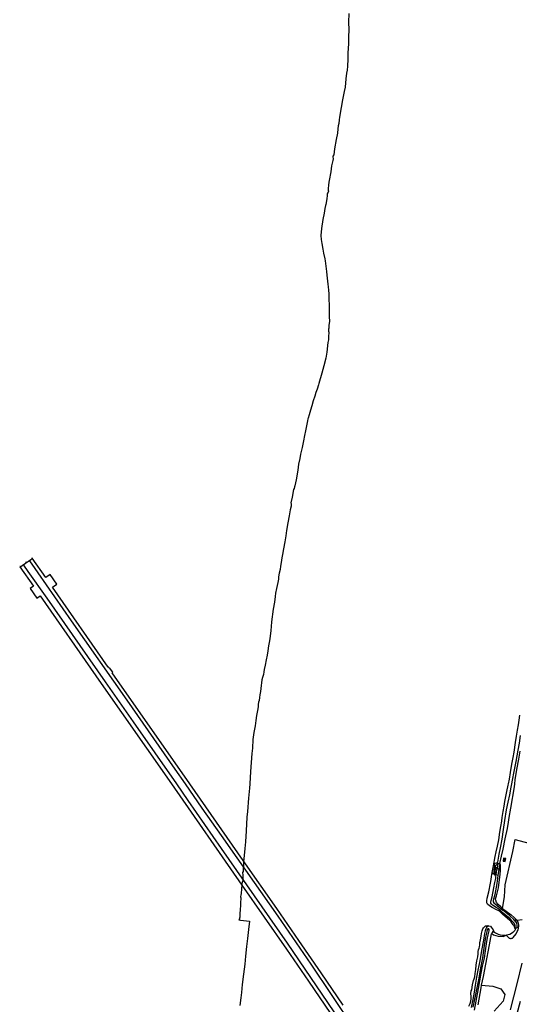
# Model space of a CAD drawing. Header units: metres. Extents: x 102000 to 105000, y 414600 to 420766.
# Tile 58 of 256: x 102302 to 102875, y 416747 to 417877. Entities that reach past the tile are written whole.
import ezdxf

# ---------------------------------------------------------------- set-up
doc = ezdxf.new("R2010")
doc.units = ezdxf.units.M
doc.layers.get('0').update_dxf_attribs({"color": 8})

msp = doc.modelspace()

# ---------------------------------------------------------------- linework, layer by layer
for p, q in [((102679.7, 417884), (102679.3, 417874)), ((102679.3, 417874), (102679.5, 417865.3)), ((102679.5, 417865.3), (102679.4, 417857.3)), ((102679.4, 417857.3), (102679.3, 417849.1)), ((102679.3, 417849.1), (102678.6, 417838.9)), ((102678.4, 417831.7), (102678, 417823.5)), ((102678.6, 417838.9), (102678.4, 417831.7)), ((102677.6, 417818.8), (102677.1, 417815.3)), ((102678, 417823.5), (102677.6, 417818.8)), ((102676.2, 417809.1), (102675.5, 417799.6)), ((102677.1, 417815.3), (102676.2, 417809.1)), ((102675.5, 417799.6), (102674.4, 417794.4)), ((102672.4, 417784.9), (102670.8, 417776)), ((102674.4, 417794.4), (102672.4, 417784.9)), ((102670.8, 417776), (102668.8, 417764.9)), ((102668.8, 417764.9), (102668.5, 417761.8)), ((102667.1, 417751.8), (102666.5, 417746.8)), ((102667.6, 417755.2), (102667.1, 417751.8)), ((102668.2, 417757.7), (102667.6, 417755.2)), ((102668.5, 417761.8), (102668.2, 417757.7)), ((102665, 417739.5), (102663.4, 417728.7)), ((102666.5, 417746.8), (102665, 417739.5)), ((102663.4, 417728.7), (102662.3, 417721.9)), ((102661.6, 417717), (102661.2, 417715.1)), ((102661.5, 417720.4), (102661.3, 417719.3)), ((102661.3, 417719.3), (102661.6, 417717)), ((102662.3, 417721.9), (102661.5, 417720.4)), ((102659.8, 417709.2), (102659, 417702.4)), ((102661.2, 417715.1), (102659.8, 417709.2)), ((102659, 417702.4), (102657.3, 417692.4)), ((102656.5, 417687.1), (102656, 417683.2)), ((102656, 417683.2), (102656, 417681.3)), ((102656.6, 417690.5), (102656.5, 417687.1)), ((102657.3, 417692.4), (102656.6, 417690.5)), ((102655, 417675.2), (102654.4, 417671.4)), ((102655.2, 417677.8), (102655, 417676.6)), ((102655, 417676.6), (102655, 417675.2)), ((102655.8, 417678.9), (102655.2, 417677.8)), ((102656.2, 417679.9), (102655.8, 417678.9)), ((102656, 417681.3), (102656.2, 417679.9)), ((102652, 417660.3), (102651.3, 417655)), ((102653, 417663.8), (102652, 417660.3)), ((102653.2, 417664.9), (102653, 417663.8)), ((102654.4, 417671.4), (102653.2, 417664.9)), ((102651.3, 417655), (102650, 417647.7)), ((102650, 417647.7), (102648.5, 417637.3)), ((102648.5, 417637.3), (102647.7, 417629.3)), ((102647.7, 417629.3), (102648, 417624.7)), ((102648, 417624.7), (102648.8, 417620)), ((102648.8, 417620), (102649.9, 417613.5)), ((102649.9, 417613.5), (102650.6, 417608.9)), ((102650.6, 417608.9), (102652, 417602.6)), ((102652, 417602.6), (102652.4, 417600)), ((102652.4, 417600), (102654.2, 417587.9)), ((102654.2, 417587.9), (102654.6, 417583.8)), ((102654.6, 417583.8), (102655, 417580.4)), ((102655, 417580.4), (102655.3, 417577)), ((102655.3, 417577), (102655.6, 417573.5)), ((102655.6, 417573.5), (102656, 417570.2)), ((102656, 417570.2), (102656.2, 417566.6)), ((102656.2, 417566.6), (102656.7, 417562.4)), ((102656.7, 417562.4), (102656.9, 417555.9)), ((102656.9, 417555.9), (102657.1, 417549.5)), ((102657.1, 417549.5), (102657, 417543.1)), ((102657, 417543.1), (102657.3, 417536.4)), ((102657.3, 417536.4), (102657.4, 417530.4)), ((102656.8, 417526.2), (102656.7, 417522.7)), ((102657.4, 417530.4), (102656.8, 417526.2)), ((102656.7, 417522.7), (102656.2, 417521.6)), ((102656.2, 417521.6), (102656.3, 417520.6)), ((102656.3, 417520.6), (102656.5, 417519.4)), ((102656.5, 417519.4), (102656.6, 417518.4)), ((102656.6, 417518.4), (102656.5, 417513.1)), ((102655.7, 417506.4), (102654.4, 417495.2)), ((102656.2, 417509.6), (102655.7, 417506.4)), ((102656.5, 417513.1), (102656.2, 417509.6)), ((102654.4, 417495.2), (102653.1, 417488.3)), ((102650.9, 417479.6), (102648.6, 417471.1)), ((102653.1, 417488.3), (102650.9, 417479.6)), ((102648.6, 417471.1), (102645.1, 417459.5)), ((102644.7, 417458), (102643.3, 417452.7)), ((102645.1, 417459.5), (102644.7, 417458)), ((102641.7, 417449.2), (102640.5, 417444.8)), ((102643.3, 417452.7), (102641.7, 417449.2)), ((102638.6, 417439.4), (102637.3, 417433.7)), ((102640.5, 417444.8), (102638.6, 417439.4)), ((102634, 417423.5), (102632.9, 417419.7)), ((102635.7, 417428.6), (102634, 417423.5)), ((102637.3, 417433.7), (102635.7, 417428.6)), ((102632.2, 417416.4), (102631, 417410.8)), ((102632.7, 417418.9), (102632.2, 417416.4)), ((102632.9, 417419.7), (102632.7, 417418.9)), ((102629.9, 417405), (102628.8, 417399.7)), ((102631, 417410.8), (102629.9, 417405)), ((102627.6, 417393.5), (102626.3, 417385.8)), ((102628.8, 417399.7), (102627.6, 417393.5)), ((102624.3, 417378.4), (102623.4, 417373.3)), ((102626.3, 417385.8), (102624.3, 417378.4)), ((102622, 417366.7), (102621.1, 417359.8)), ((102623.4, 417373.3), (102622, 417366.7)), ((102621.1, 417359.8), (102619.2, 417348.9)), ((102619.2, 417348.9), (102617.7, 417342)), ((102616.2, 417337.6), (102614.6, 417329)), ((102616.9, 417338.9), (102616.2, 417337.6)), ((102617.5, 417340.7), (102616.9, 417338.9)), ((102617.7, 417342), (102617.5, 417340.7)), ((102614.6, 417329), (102613.3, 417322.5)), ((102613.3, 417322.5), (102613.5, 417321.5)), ((102613.5, 417321.5), (102613.4, 417318.8)), ((102612.4, 417314.5), (102611.3, 417307.7)), ((102613.4, 417318.8), (102612.4, 417314.5)), ((102609.6, 417299.6), (102608.1, 417290.6)), ((102611.3, 417307.7), (102609.6, 417299.6)), ((102608.1, 417290.6), (102607.2, 417284.6)), ((102606.3, 417277.8), (102604.8, 417269.5)), ((102607.2, 417284.6), (102606.3, 417277.8)), ((102604.8, 417269.5), (102603.5, 417263)), ((102309.2, 417254.3), (102308.7, 417254)), ((102308.7, 417254), (102309.3, 417253.2)), ((102309.8, 417253.5), (102309.2, 417254.3)), ((102311.8, 417255), (102309.8, 417253.5)), ((102314.6, 417256.9), (102311.8, 417255)), ((102313.1, 417255.8), (102361, 417187)), ((102315.9, 417257.8), (102314.6, 417256.9)), ((102316.1, 417259.1), (102315.3, 417258.6)), ((102315.3, 417258.6), (102315.9, 417257.8)), ((102331.8, 417236.6), (102316.1, 417259.1)), ((102602, 417254.1), (102601.4, 417249.7)), ((102602.8, 417259.3), (102602, 417254.1)), ((102603.5, 417263), (102602.8, 417259.3)), ((102302.6, 417249.7), (102301.9, 417249.2)), ((102301.9, 417249.2), (102317.6, 417226.7)), ((102303.2, 417248.9), (102302.6, 417249.7)), ((102304.7, 417250), (102303.2, 417248.9)), ((102307.5, 417251.9), (102304.7, 417250)), ((102306.1, 417251), (102311.4, 417243.6)), ((102309.3, 417253.2), (102307.5, 417251.9)), ((102311.4, 417243.6), (102333, 417213)), ((102600.8, 417246.1), (102599.7, 417241.6)), ((102601.4, 417249.7), (102600.8, 417246.1)), ((102336.8, 417240.2), (102331.8, 417236.6)), ((102344.6, 417229.1), (102336.8, 417240.2)), ((102598, 417231), (102596.6, 417224)), ((102598.8, 417234.8), (102598, 417231)), ((102598.9, 417237.6), (102598.8, 417234.8)), ((102599.7, 417241.6), (102598.9, 417237.6)), ((102317.6, 417226.7), (102313.9, 417224.1)), ((102313.9, 417224.1), (102321.6, 417213.1)), ((102339.6, 417225.6), (102344.6, 417229.1)), ((102403.6, 417134), (102339.6, 417225.6)), ((102596.6, 417224), (102595.7, 417218.7)), ((102321.6, 417213.1), (102325.4, 417215.7)), ((102325.4, 417215.7), (102389.4, 417124.1)), ((102333, 417213), (102400, 417117)), ((102594.2, 417208.3), (102592.7, 417200.4)), ((102595.3, 417214.8), (102594.2, 417208.3)), ((102595.7, 417218.7), (102595.3, 417214.8)), ((102592.7, 417200.4), (102591, 417185.9)), ((102361, 417187), (102425, 417096)), ((102591, 417185.9), (102590.6, 417180.7)), ((102590.1, 417176), (102589.3, 417169.6)), ((102590.6, 417180.7), (102590.1, 417176)), ((102588.7, 417164.2), (102587.4, 417158.5)), ((102589.3, 417169.6), (102588.7, 417164.2)), ((102586.9, 417152.7), (102585.9, 417147.8)), ((102587.4, 417158.5), (102586.9, 417152.7)), ((102584.8, 417142.3), (102583.6, 417136)), ((102585.9, 417147.8), (102584.8, 417142.3)), ((102403.8, 417134.1), (102403.6, 417134)), ((102404.6, 417132.9), (102403.8, 417134.1)), ((102405.1, 417133.2), (102404.6, 417132.9)), ((102408.8, 417128), (102405.1, 417133.2)), ((102582.6, 417131.2), (102582.1, 417128.7)), ((102583.6, 417136), (102582.6, 417131.2)), ((102389.4, 417124.1), (102389.2, 417123.9)), ((102389.2, 417123.9), (102390, 417122.7)), ((102390, 417122.7), (102390.2, 417122.8)), ((102390.2, 417122.8), (102476, 417000)), ((102408.1, 417127.5), (102408.8, 417128)), ((102497.2, 417000), (102408.1, 417127.5)), ((102580, 417119.2), (102579.4, 417115.9)), ((102580.7, 417122), (102580, 417119.2)), ((102581.6, 417125.4), (102580.7, 417122)), ((102582.1, 417128.7), (102581.6, 417125.4)), ((102400, 417117), (102432, 417071)), ((102578.8, 417109.3), (102578.1, 417106)), ((102579.2, 417113), (102578.8, 417109.3)), ((102579.4, 417115.9), (102579.2, 417113)), ((102425, 417096), (102480, 417017)), ((102576.6, 417095.8), (102576, 417093.6)), ((102577, 417099), (102576.6, 417095.8)), ((102577.5, 417102.3), (102577, 417099)), ((102578.1, 417106), (102577.5, 417102.3)), ((102575.4, 417086), (102573.8, 417078.3)), ((102575.5, 417088.8), (102575.4, 417086)), ((102576, 417093.6), (102575.5, 417091)), ((102575.5, 417091), (102575.5, 417088.8)), ((102573.8, 417078.3), (102573.1, 417072.6)), ((102874.5, 417067.6), (102875.2, 417073.2)), ((102875.2, 417073.2), (102876, 417078.9)), ((102432, 417071), (102481.7, 417000)), ((102572.3, 417066.5), (102570.5, 417059)), ((102573.1, 417072.6), (102572.3, 417066.5)), ((102872.2, 417054.9), (102873.4, 417061.7)), ((102873.4, 417061.7), (102874.5, 417067.6)), ((102570.5, 417059), (102569.5, 417050.9)), ((102569.5, 417050.9), (102569.5, 417047.7)), ((102871, 417047.3), (102872.2, 417054.9)), ((102876.2, 417055.5), (102875.1, 417046.7)), ((102569.2, 417040.8), (102568.7, 417038)), ((102569.5, 417047.7), (102569.2, 417044.1)), ((102569.2, 417044.1), (102569.2, 417040.8)), ((102869.3, 417036.5), (102871, 417047.3)), ((102873.5, 417038.8), (102871.3, 417025.7)), ((102875.1, 417046.7), (102873.5, 417038.8)), ((102568.4, 417034.9), (102567, 417014)), ((102568.7, 417038), (102568.4, 417034.9)), ((102866.9, 417022.6), (102868.4, 417030.3)), ((102868.4, 417030.3), (102869.3, 417036.5)), ((102872.6, 417016.4), (102874.8, 417028.3)), ((102874.8, 417028.3), (102876.5, 417037.6)), ((102480, 417017), (102491.7, 417000)), ((102865.3, 417013.1), (102866.9, 417022.6)), ((102871.3, 417025.7), (102869.1, 417014.2)), ((102870.8, 417004.7), (102872.6, 417016.4)), ((102567, 417014), (102565.9, 417000)), ((102862.9, 417000), (102864.1, 417005.5)), ((102864.1, 417005.5), (102865.3, 417013.1)), ((102869.1, 417014.2), (102867.1, 417004.3)), ((102476, 417000), (102557, 416883.9)), ((102481.7, 417000), (102495, 416981)), ((102491.7, 417000), (102511, 416972)), ((102558.5, 416912.2), (102497.2, 417000)), ((102565.5, 416994.9), (102564.6, 416983.5)), ((102565.9, 417000), (102565.5, 416994.9)), ((102861, 416991.3), (102862.6, 416998.6)), ((102862.6, 416998.6), (102862.9, 417000)), ((102865.7, 416996.1), (102864, 416987.5)), ((102866.4, 417000), (102865.7, 416996.1)), ((102865.7, 416972.2), (102869.8, 416996.6)), ((102867.1, 417004.3), (102866.4, 417000)), ((102869.8, 416996.6), (102870.2, 417000)), ((102870.2, 417000), (102870.8, 417004.7)), ((102564.6, 416983.5), (102563.2, 416968.1)), ((102858.8, 416979.9), (102859.9, 416985.6)), ((102859.9, 416985.6), (102861, 416991.3)), ((102864, 416987.5), (102862.1, 416978.9)), ((102495, 416981), (102533, 416926)), ((102511, 416972), (102533.2, 416940.6)), ((102856.9, 416968.4), (102858.1, 416974.3)), ((102858.1, 416974.3), (102858.8, 416979.9)), ((102862.1, 416978.9), (102860.4, 416970)), ((102863.6, 416961.2), (102865.7, 416972.2)), ((102562.5, 416961.8), (102561.9, 416945.9)), ((102563.2, 416968.1), (102562.5, 416961.8)), ((102855.3, 416957), (102855.7, 416961.3)), ((102855.7, 416961.3), (102856.9, 416968.4)), ((102860.4, 416970), (102858.5, 416958)), ((102862.9, 416956.1), (102863.6, 416961.2)), ((102853.2, 416944.5), (102854.3, 416951)), ((102854.3, 416951), (102855.3, 416957)), ((102858.5, 416958), (102856.9, 416947.6)), ((102859.3, 416937), (102861.8, 416948.9)), ((102861.8, 416948.9), (102862.9, 416956.1)), ((102533.2, 416940.6), (102551, 416915)), ((102561.9, 416945.9), (102560.9, 416933.5)), ((102851.7, 416935.9), (102853.2, 416944.5)), ((102856.9, 416947.6), (102855.2, 416936.6)), ((102533, 416926), (102580, 416859)), ((102560.4, 416925.8), (102558.8, 416910.2)), ((102560.9, 416933.5), (102560.4, 416925.8)), ((102848.9, 416922), (102850.3, 416928.6)), ((102850.3, 416928.6), (102851.7, 416935.9)), ((102853.3, 416926.7), (102852, 416919.5)), ((102855.2, 416936.6), (102853.3, 416926.7)), ((102856.7, 416925), (102859.3, 416937)), ((102867.8, 416922.5), (102870.8, 416936)), ((102870.8, 416936), (102886.4, 416932)), ((102551, 416915), (102598, 416848)), ((102845.7, 416906), (102847.7, 416916.6)), ((102847.7, 416916.6), (102848.9, 416922)), ((102852, 416919.5), (102850.9, 416912.6)), ((102853, 416908.5), (102855, 416917.1)), ((102855, 416917.1), (102856.7, 416925)), ((102857.3, 416914.6), (102856.7, 416911.3)), ((102859.8, 416914.2), (102857.3, 416914.6)), ((102859.3, 416884.2), (102867.8, 416922.5)), ((102558.8, 416910.2), (102558.3, 416899.3)), ((102596.9, 416857.1), (102558.5, 416912.2)), ((102844.4, 416898.1), (102845.4, 416904)), ((102845.4, 416904), (102845.7, 416906)), ((102845.7, 416906), (102846.8, 416908)), ((102845.7, 416906), (102847.1, 416905.3)), ((102846.6, 416901), (102847.1, 416905.3)), ((102846.8, 416908), (102847, 416908.4)), ((102847, 416908.4), (102847.6, 416908.8)), ((102847.1, 416906.8), (102847, 416908.4)), ((102847.1, 416905.3), (102847.1, 416906.8)), ((102847.1, 416905.3), (102847.9, 416904.5)), ((102847.9, 416904.5), (102847.5, 416902.1)), ((102847.6, 416908.8), (102849.4, 416909.3)), ((102847.9, 416904.5), (102848.4, 416906.4)), ((102847.9, 416904.5), (102850.1, 416903.3)), ((102848.4, 416906.4), (102848.8, 416907)), ((102848.8, 416907), (102849.9, 416908)), ((102849.3, 416898.6), (102850.1, 416903.3)), ((102850.3, 416910.1), (102849.4, 416909.3)), ((102849.4, 416909.3), (102853, 416908.5)), ((102849.9, 416908), (102850.9, 416908.2)), ((102850.9, 416908.2), (102850.1, 416903.3)), ((102850.1, 416903.3), (102851.9, 416902.1)), ((102850.9, 416912.6), (102850.3, 416910.1)), ((102853, 416908.5), (102851.9, 416902.1)), ((102853.3, 416907.9), (102853, 416908.5)), ((102853.7, 416907.2), (102853.3, 416907.9)), ((102853.9, 416900.8), (102853.7, 416907.2)), ((102856.7, 416911.3), (102859.1, 416910.9)), ((102857.8, 416913.4), (102857.7, 416913.1)), ((102857.7, 416913.1), (102857.7, 416913)), ((102857.7, 416913), (102857.8, 416912.7)), ((102858.1, 416913.5), (102857.8, 416913.4)), ((102857.8, 416912.7), (102858, 416912.5)), ((102858, 416912.5), (102858.2, 416912.5)), ((102858.4, 416913.4), (102858.1, 416913.5)), ((102858.2, 416912.5), (102858.5, 416912.6)), ((102858.6, 416913.3), (102858.4, 416913.4)), ((102858.5, 416912.6), (102858.6, 416912.9)), ((102858.7, 416913), (102858.6, 416913.3)), ((102858.6, 416912.9), (102858.7, 416913)), ((102859.1, 416910.9), (102859.3, 416911)), ((102859.3, 416911), (102859.8, 416914.2)), ((102558.3, 416899.3), (102557.6, 416898.1)), ((102557.6, 416898.1), (102557.7, 416897.4)), ((102557.7, 416897.4), (102558.2, 416896.1)), ((102558, 416892.3), (102557.9, 416890.3)), ((102558.2, 416893.7), (102558, 416892.3)), ((102558.2, 416896.1), (102558.2, 416893.7)), ((102843, 416890.3), (102843.4, 416893.6)), ((102843.4, 416893.6), (102844.4, 416898.1)), ((102845.4, 416896.9), (102844.4, 416898.1)), ((102846.2, 416896.3), (102845.4, 416896.9)), ((102847.2, 416895.5), (102846.2, 416896.3)), ((102846.4, 416898.6), (102846.6, 416901)), ((102846.4, 416897.7), (102846.4, 416898.6)), ((102847.7, 416896.1), (102846.4, 416897.7)), ((102847.3, 416899.6), (102847.2, 416897.8)), ((102847.2, 416897.8), (102847.3, 416897.4)), ((102847.6, 416895), (102847.2, 416895.5)), ((102847.5, 416902.1), (102847.3, 416899.6)), ((102847.3, 416897.4), (102848.1, 416896.6)), ((102848.1, 416894.1), (102847.6, 416895)), ((102848.5, 416895.6), (102847.7, 416896.1)), ((102848.1, 416896.6), (102848.9, 416896.1)), ((102848.3, 416893.5), (102848.1, 416894.1)), ((102848.5, 416892.4), (102848.3, 416893.5)), ((102848.3, 416891.2), (102848.5, 416892.4)), ((102850.8, 416894.9), (102848.5, 416895.6)), ((102848.9, 416896.1), (102849.3, 416898.6)), ((102850.8, 416894.9), (102849.6, 416885.7)), ((102851.9, 416902.1), (102850.8, 416894.9)), ((102851.9, 416902.1), (102853.9, 416900.8)), ((102852.6, 416890.4), (102853.3, 416895.9)), ((102853.3, 416895.9), (102853.9, 416900.8)), ((102556.8, 416883.2), (102556.4, 416880.1)), ((102556.9, 416885.5), (102556.8, 416883.2)), ((102557.5, 416888), (102556.9, 416885.5)), ((102557, 416883.9), (102582.6, 416847.2)), ((102557.9, 416890.3), (102557.5, 416888)), ((102840.2, 416875.9), (102842.2, 416886.2)), ((102842.2, 416886.2), (102843, 416890.3)), ((102846.2, 416880.5), (102847.4, 416886.7)), ((102849.6, 416885.7), (102847.2, 416873.2)), ((102847.4, 416886.7), (102848.3, 416891.2)), ((102849.3, 416871.6), (102851.3, 416880.6)), ((102851.3, 416880.6), (102852.6, 416890.4)), ((102858.5, 416870.2), (102859.3, 416884.2)), ((102555.8, 416872.7), (102555.5, 416870.4)), ((102555.5, 416870.4), (102555.6, 416869.2)), ((102556, 416873.6), (102555.8, 416872.7)), ((102556.4, 416878.3), (102556, 416875.5)), ((102556, 416875.5), (102556, 416873.6)), ((102556.4, 416880.1), (102556.4, 416878.3)), ((102838.5, 416868.8), (102840.2, 416875.9)), ((102843, 416866.1), (102844.1, 416870.4)), ((102844.1, 416870.4), (102846.2, 416880.5)), ((102847.2, 416873.2), (102845.4, 416866.2)), ((102848.2, 416868.1), (102849.3, 416871.6)), ((102855.9, 416856.8), (102858.5, 416870.2)), ((102555.4, 416859.4), (102555, 416857.1)), ((102555.6, 416867.6), (102555.3, 416864.5)), ((102555.3, 416864.5), (102555.4, 416859.4)), ((102555.6, 416869.2), (102555.6, 416867.6)), ((102580, 416859), (102609, 416817)), ((102838, 416863.6), (102838.1, 416865.6)), ((102838.9, 416862.1), (102838, 416863.6)), ((102838.1, 416865.6), (102838.5, 416868.8)), ((102841.1, 416860.2), (102838.9, 416862.1)), ((102844.1, 416858.1), (102841.1, 416860.2)), ((102842.6, 416864.4), (102843, 416866.1)), ((102842.7, 416863), (102842.6, 416864.4)), ((102843.4, 416861.8), (102842.7, 416863)), ((102844.5, 416860.9), (102843.4, 416861.8)), ((102845.7, 416857.4), (102844.1, 416858.1)), ((102848.8, 416858), (102844.5, 416860.9)), ((102845.4, 416866.2), (102845.4, 416864.7)), ((102845.4, 416864.7), (102846, 416863.6)), ((102846, 416863.6), (102850, 416860.5)), ((102848.4, 416866.6), (102848.2, 416868.1)), ((102849, 416864), (102848.4, 416866.6)), ((102853.5, 416854.9), (102848.8, 416858)), ((102851.2, 416861.5), (102849, 416864)), ((102850, 416860.5), (102856.3, 416855.2)), ((102854.2, 416858.7), (102851.2, 416861.5)), ((102855.9, 416856.8), (102854.2, 416858.7)), ((102554.5, 416847.2), (102554.3, 416845.8)), ((102554.7, 416848.8), (102554.5, 416847.2)), ((102554.9, 416854.3), (102554.6, 416852.3)), ((102554.6, 416852.3), (102554.7, 416850.9)), ((102554.7, 416850.9), (102554.7, 416848.8)), ((102555, 416857.1), (102554.9, 416854.3)), ((102582.6, 416847.2), (102608.1, 416810.3)), ((102622.4, 416820.2), (102596.9, 416857.1)), ((102598, 416848), (102636, 416793)), ((102848.4, 416856), (102845.7, 416857.4)), ((102851.9, 416854.2), (102848.4, 416856)), ((102853.1, 416853.5), (102851.9, 416854.2)), ((102854.2, 416852.3), (102853.1, 416853.5)), ((102856.7, 416851.6), (102853.5, 416854.9)), ((102855.9, 416850.6), (102854.2, 416852.3)), ((102855.9, 416856.8), (102866.1, 416849.7)), ((102856.3, 416855.2), (102855.9, 416856.8)), ((102861.9, 416845.3), (102855.9, 416850.6)), ((102864.3, 416849), (102856.3, 416855.2)), ((102858.8, 416850), (102856.7, 416851.6)), ((102862.5, 416847), (102858.8, 416850)), ((102864.9, 416845.1), (102862.5, 416847)), ((102869.1, 416844.4), (102864.3, 416849)), ((102866.1, 416849.7), (102869.6, 416846.6)), ((102554.1, 416845), (102553.6, 416843.8)), ((102553.6, 416843.8), (102555.5, 416843.6)), ((102554.3, 416845.8), (102554.1, 416845)), ((102555.5, 416843.6), (102565.6, 416842.5)), ((102565.6, 416842.5), (102564.5, 416833)), ((102834.2, 416834.9), (102836.7, 416836.9)), ((102836.7, 416836.9), (102837.4, 416837.2)), ((102837.4, 416837.2), (102839, 416837.3)), ((102839.1, 416836.4), (102837.9, 416835.3)), ((102839, 416837.3), (102840.5, 416837.1)), ((102840.5, 416837.1), (102839.1, 416836.4)), ((102840.5, 416837.1), (102842.2, 416836.5)), ((102842.2, 416836.5), (102843.2, 416835.6)), ((102843.2, 416835.6), (102844.4, 416834.2)), ((102864, 416843.7), (102861.9, 416845.3)), ((102865.5, 416842.4), (102864, 416843.7)), ((102867.3, 416842.5), (102864.9, 416845.1)), ((102866.9, 416840.6), (102865.5, 416842.4)), ((102868.5, 416838.2), (102866.9, 416840.6)), ((102869.3, 416840.2), (102867.3, 416842.5)), ((102869.3, 416836.9), (102868.5, 416838.2)), ((102870.5, 416842.3), (102869.1, 416844.4)), ((102870.6, 416837.3), (102869.3, 416840.2)), ((102870.4, 416834.7), (102869.3, 416836.9)), ((102869.6, 416846.6), (102872.7, 416843.6)), ((102870.8, 416843.5), (102870.5, 416842.3)), ((102870.5, 416842.3), (102872, 416840)), ((102870.8, 416833.7), (102870.6, 416837.3)), ((102872.9, 416843.2), (102870.8, 416843.5)), ((102872, 416840), (102872.4, 416837.7)), ((102872.4, 416837.7), (102872.4, 416837.6)), ((102872.4, 416837.6), (102872.4, 416834.6)), ((102872.7, 416843.6), (102872.9, 416843.2)), ((102878.7, 416843.9), (102872.9, 416843.2)), ((102872.9, 416843.2), (102872.9, 416843.2)), ((102873.7, 416842), (102872.9, 416843.2)), ((102874.1, 416841), (102873.7, 416842)), ((102874.4, 416839.7), (102874.1, 416841)), ((102874.7, 416838.2), (102874.4, 416839.7)), ((102874.6, 416835.4), (102874.7, 416836.8)), ((102874.7, 416838), (102874.7, 416838.2)), ((102874.7, 416836.8), (102874.7, 416838)), ((102564.5, 416833), (102563.3, 416822.4)), ((102830.9, 416821.2), (102831.4, 416825.4)), ((102831.4, 416825.4), (102832.1, 416828.1)), ((102832.1, 416828.1), (102832.9, 416831.3)), ((102832.9, 416831.3), (102833.6, 416833.6)), ((102833.6, 416833.6), (102834.2, 416834.9)), ((102835.4, 416828.3), (102834.1, 416820.8)), ((102836.7, 416824.2), (102835.2, 416814.4)), ((102836.2, 416831.5), (102835.4, 416828.3)), ((102837, 416833.5), (102836.2, 416831.5)), ((102837.7, 416828.8), (102836.7, 416824.2)), ((102837.9, 416835.3), (102837, 416833.5)), ((102838.6, 416832.4), (102837.7, 416828.8)), ((102838.5, 416821.3), (102839.8, 416826.9)), ((102839.3, 416833.5), (102838.6, 416832.4)), ((102840.2, 416833.7), (102839.3, 416833.5)), ((102839.8, 416826.9), (102840.9, 416831.3)), ((102840.9, 416832.9), (102840.2, 416833.7)), ((102840.9, 416831.3), (102840.9, 416832.9)), ((102841, 416815.3), (102843.5, 416827.8)), ((102843.5, 416827.8), (102843.8, 416828.4)), ((102844.5, 416830.1), (102843.8, 416828.4)), ((102843.8, 416828.4), (102845.9, 416826.6)), ((102844.4, 416834.2), (102845.2, 416832.5)), ((102845.6, 416831.2), (102844.5, 416830.1)), ((102845.2, 416832.5), (102845.6, 416831.2)), ((102846.8, 416829.6), (102845.6, 416831.2)), ((102845.9, 416826.6), (102851, 416825.3)), ((102848, 416828.8), (102846.8, 416829.6)), ((102849.3, 416828.1), (102848, 416828.8)), ((102851.4, 416827.3), (102849.3, 416828.1)), ((102851, 416825.3), (102856.8, 416824.9)), ((102853.6, 416826.5), (102851.4, 416827.3)), ((102856, 416826), (102853.6, 416826.5)), ((102858.9, 416826), (102856, 416826)), ((102856.8, 416824.9), (102859.7, 416826.1)), ((102859.7, 416826.1), (102858.9, 416826)), ((102859.7, 416826.1), (102860.5, 416826.3)), ((102860.5, 416826.3), (102860.7, 416826)), ((102860.9, 416826.3), (102860.5, 416826.3)), ((102860.7, 416826), (102861.4, 416825.1)), ((102862.7, 416826.7), (102860.9, 416826.3)), ((102861.4, 416825.1), (102862.2, 416824.3)), ((102862.2, 416824.3), (102862.5, 416824.1)), ((102864.5, 416827.3), (102862.7, 416826.7)), ((102866.3, 416828.3), (102864.5, 416827.3)), ((102867.9, 416829.6), (102866.3, 416828.3)), ((102866.3, 416828.3), (102866.3, 416828.3)), ((102869.5, 416830.9), (102867.9, 416829.6)), ((102868.4, 416823.7), (102871.6, 416827.9)), ((102869.8, 416831.2), (102869.5, 416830.9)), ((102870.1, 416831.6), (102869.8, 416831.2)), ((102870.6, 416832.4), (102870.1, 416831.6)), ((102870.8, 416833.7), (102870.4, 416834.7)), ((102870.8, 416833.7), (102870.6, 416832.4)), ((102872.4, 416834.6), (102870.8, 416833.7)), ((102871.6, 416827.9), (102873.1, 416830.5)), ((102873.1, 416830.5), (102874, 416832.6)), ((102874, 416832.6), (102874.4, 416834)), ((102874.4, 416834), (102874.6, 416835.4)), ((102562.4, 416813.3), (102561.2, 416802.1)), ((102563.3, 416822.4), (102562.4, 416813.3)), ((102609, 416817), (102669, 416729)), ((102647.8, 416783.3), (102622.4, 416820.2)), ((102829.4, 416811.5), (102829.8, 416812.8)), ((102829.8, 416812.8), (102829.9, 416815.1)), ((102829.9, 416815.1), (102830.1, 416817.6)), ((102830.1, 416817.6), (102830.9, 416821.2)), ((102834.1, 416820.8), (102832, 416808.9)), ((102835.2, 416814.4), (102833, 416800.3)), ((102836.5, 416808.2), (102837.8, 416816.4)), ((102836.8, 416793), (102841, 416815.3)), ((102837.8, 416816.4), (102838.5, 416821.3)), ((102862.5, 416824.1), (102863.9, 416823.1)), ((102863.9, 416823.1), (102864.6, 416822.8)), ((102864.6, 416822.8), (102865.4, 416822.6)), ((102865.4, 416822.6), (102866.1, 416822.6)), ((102866.1, 416822.6), (102866.9, 416822.8)), ((102866.9, 416822.8), (102867.6, 416823.1)), ((102867.6, 416823.1), (102868.2, 416823.5)), ((102868.2, 416823.5), (102868.4, 416823.7)), ((102561.2, 416802.1), (102560.2, 416792.9)), ((102608.1, 416810.3), (102633.4, 416773.5)), ((102826.8, 416797), (102827.6, 416801.5)), ((102827.6, 416801.5), (102828, 416805.1)), ((102828, 416805.1), (102828.2, 416807.8)), ((102828.2, 416807.8), (102828.7, 416809.5)), ((102828.7, 416809.5), (102829.4, 416811.5)), ((102832, 416808.9), (102830, 416796.8)), ((102835.3, 416800.1), (102836.5, 416808.2)), ((102560.2, 416792.9), (102558.8, 416781.7)), ((102636, 416793), (102711.7, 416680.7)), ((102825.5, 416786.8), (102825.9, 416792.1)), ((102825.9, 416792.1), (102826.8, 416797)), ((102830, 416796.8), (102827.8, 416786.3)), ((102833, 416800.3), (102830.9, 416788.9)), ((102831.6, 416782.6), (102833.3, 416790.8)), ((102833.3, 416790.8), (102835.3, 416800.1)), ((102834.3, 416778.9), (102836.8, 416793)), ((102878.4, 416794.4), (102872.4, 416770.4)), ((102558.8, 416781.7), (102557.3, 416769.6)), ((102673, 416746.2), (102647.8, 416783.3)), ((102824.3, 416778.7), (102824.6, 416782.3)), ((102824.6, 416782.3), (102825.5, 416786.8)), ((102827.8, 416786.3), (102826.3, 416778.3)), ((102830.9, 416788.9), (102828.8, 416777.2)), ((102830, 416773.9), (102831.6, 416782.6)), ((102832, 416768.8), (102834.3, 416778.9)), ((102557.3, 416769.6), (102556.3, 416760.5)), ((102633.4, 416773.5), (102658.6, 416736.5)), ((102820.7, 416763.8), (102821.8, 416769.2)), ((102821.8, 416769.2), (102822.9, 416774.5)), ((102822.9, 416774.5), (102823.5, 416776.4)), ((102824.8, 416768.9), (102823.4, 416761)), ((102823.5, 416776.4), (102824.3, 416778.7)), ((102826.3, 416778.3), (102824.8, 416768.9)), ((102827, 416767.8), (102825.2, 416758.2)), ((102828.8, 416777.2), (102827, 416767.8)), ((102828.6, 416765.3), (102830, 416773.9)), ((102831.4, 416765.8), (102832, 416768.8)), ((102832, 416768.8), (102845.1, 416768)), ((102845.1, 416768), (102854.1, 416764.7)), ((102872.4, 416770.4), (102864.7, 416740.7)), ((102556.3, 416760.5), (102555.6, 416754.4)), ((102819.9, 416759), (102820.3, 416762.3)), ((102820.1, 416756.2), (102819.9, 416759)), ((102820.3, 416762.3), (102820.7, 416763.8)), ((102823.4, 416761), (102822.1, 416752.5)), ((102825.2, 416758.2), (102822.2, 416743.8)), ((102825.9, 416750.5), (102828.6, 416765.3)), ((102828, 416746.4), (102831.4, 416765.8)), ((102854.1, 416764.7), (102858.8, 416758.1)), ((102858.8, 416758.1), (102856.8, 416750.8)), ((102555.6, 416754.4), (102554.7, 416745.8)), ((102817.6, 416744.8), (102818.9, 416748.1)), ((102818.9, 416748.1), (102819.6, 416750.6)), ((102819.6, 416750.6), (102820.1, 416753.4)), ((102820.1, 416753.4), (102820.1, 416756.2)), ((102822.1, 416752.5), (102820.3, 416743.3)), ((102823.9, 416740.3), (102825.9, 416750.5)), ((102856.8, 416750.8), (102846.6, 416739.3)), ((102876.2, 416750.3), (102872.5, 416736.2))]:
    msp.add_line(p, q)

doc.saveas('drawing.dxf')
